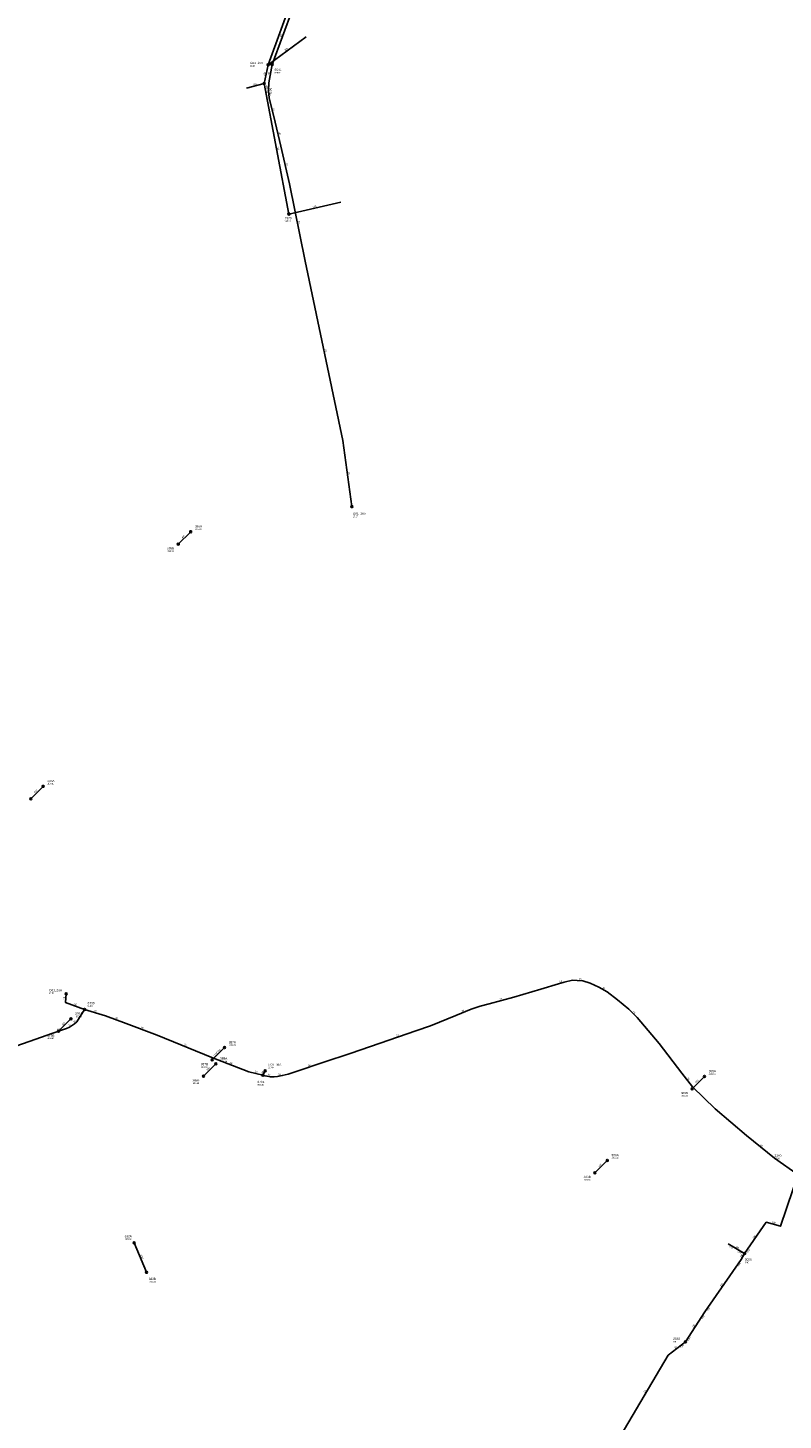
# Model space of a CAD drawing. Header units: metres. Extents: x 179992 to 198392, y 351761 to 369438.
# Tile 71 of 194: x 188370 to 188980, y 359289 to 360415. Entities that reach past the tile are written whole.
import ezdxf

# ---------------------------------------------------------------- set-up
doc = ezdxf.new("R2010")
doc.units = ezdxf.units.M

msp = doc.modelspace()

# ---------------------------------------------------------------- linework, layer by layer
at = {"layer": 'B-WE-RI-DRAINAGE-DRAIN_BETON_300', "linetype": 'Continuous'}
for points in [[(188372.027, 359791.276), (188382.027, 359801.276)], [(188394.572, 359603.223), (188404.572, 359613.223)], [(188511.709, 359566.966), (188521.709, 359576.966)]]:
    msp.add_lwpolyline(points, dxfattribs=at)
at = {"layer": 'B-WE-RI-DRAINAGE-DRAIN_BETON_400', "linetype": 'Continuous'}
for points in [[(188491.334, 359997.165), (188501.334, 360007.165)], [(188906.714, 359556.74), (188916.714, 359566.74)]]:
    msp.add_lwpolyline(points, dxfattribs=at)
at = {"layer": 'B-WE-RI-DRAINAGE-DRAIN_BETON_700', "linetype": 'Continuous'}
msp.add_lwpolyline([(188518.737, 359580.067), (188528.737, 359590.067)], dxfattribs=at)
at = {"layer": 'B-WE-RI-DRAINAGE-DRAIN_PVC_1000', "linetype": 'Continuous'}
msp.add_lwpolyline([(188465.664, 359408.338), (188455.572, 359432.191)], dxfattribs=at)
at = {"layer": 'B-WE-RI-DRAINAGE-DRAIN_PVC_500', "linetype": 'Continuous'}
msp.add_lwpolyline([(188828.179, 359488.858), (188838.179, 359498.858)], dxfattribs=at)
at = {"layer": 'B-WE-RI-DRAINAGE-RIOOLPUT_INSPECTIEPUT'}
for centre in [(188501.33, 360007.16), (188491.33, 359997.16), (188382.03, 359801.28), (188372.03, 359791.28), (188404.57, 359613.22), (188394.57, 359603.22), (188528.74, 359590.07), (188518.74, 359580.07), (188521.71, 359576.97), (188511.71, 359566.97), (188906.71, 359556.74), (188916.71, 359566.74), (188828.18, 359488.86), (188838.18, 359498.86), (188455.57, 359432.19), (188465.66, 359408.34)]:
    msp.add_circle(centre, 0.8, dxfattribs=at)
at = {"layer": 'B-WE-RI-GWA-RIOOLLEIDING', "linetype": 'Continuous'}
for points in [[(188949.19, 359423.46), (188966.62, 359448.8), (188978.26, 359445.62), (188993.36, 359490.13)], [(188935.85, 359431.34), (188949.19, 359423.46)], [(188946.51, 359418.64), (188949.19, 359423.46)], [(188946.51, 359418.64), (188916.88, 359376.3)], [(188916.88, 359376.3), (188901.31, 359352.09)]]:
    msp.add_lwpolyline(points, dxfattribs=at)
at = {"layer": 'B-WE-RI-GWA-RIOOLPUT_INSPECTIEPUT'}
msp.add_circle((188949.19, 359423.46), 0.8, dxfattribs=at)
at = {"layer": 'B-WE-RI-PERSLEIDING-POMPPUT'}
for centre in [(188631.66, 360027.41), (188400.67, 359633.41), (188561.61, 359571.24)]:
    msp.add_circle(centre, 0.8, dxfattribs=at)
at = {"layer": 'B-WE-RI-PERSLEIDING-RIOOLPUT_INSPECTIEPUT'}
for centre in [(188567.31, 360385.03), (188415.63, 359620.95), (188559.57, 359567.77), (188901.31, 359352.09)]:
    msp.add_circle(centre, 0.8, dxfattribs=at)
at = {"layer": 'B-WE-RI-PERSLEIDING_PE_90', "linetype": 'Continuous'}
msp.add_lwpolyline([(188567.31, 360385.03), (188564.495, 360370.206), (188564.239, 360363.794), (188564.752, 360357.895), (188569.625, 360338.402), (188574.242, 360318.908), (188581.167, 360288.386), (188593.992, 360225.803), (188624.257, 360080.887), (188631.66, 360027.41)], dxfattribs=at)
at = {"layer": 'B-WE-RI-PERSLEIDING_PP_50', "linetype": 'Continuous'}
for points in [[(188559.57, 359567.77), (188561.341, 359567.317), (188563.008, 359566.944), (188565.819, 359566.322), (188568.854, 359566.447), (188571.466, 359566.596), (188575.347, 359567.367), (188580.098, 359568.462), (188586.492, 359570.651), (188608.931, 359578.139), (188630.176, 359585.279), (188654.631, 359593.687), (188683.389, 359603.613), (188695.18, 359607.668), (188715.654, 359616.052), (188728.217, 359621.226), (188735.457, 359623.515), (188742.621, 359625.381), (188762.598, 359630.829), (188784.515, 359637.148), (188798.769, 359641.601), (188803.297, 359642.944), (188810.088, 359644.462), (188813.92, 359644.412), (188818.373, 359643.914), (188824.318, 359642.173), (188831.408, 359638.839), (188837.951, 359635.008), (188846.534, 359628.764), (188855.664, 359621.002), (188862.38, 359614.31), (188880.199, 359593.438), (188898.298, 359569.387), (188906.922, 359558.212), (188925.265, 359540.477), (188950.652, 359518.977), (188973.306, 359500.635), (188992.478, 359487.262)], [(188415.63, 359620.95), (188400.18, 359626.497), (188400.67, 359633.41)], [(188415.63, 359620.95), (188409.285, 359610.889), (188407.334, 359609.263), (188405.058, 359607.637), (188403.432, 359606.661), (188400.831, 359605.361), (188389.124, 359601.459), (188376.117, 359596.906), (188342.624, 359585.2), (188279.54, 359562.763), (188211.578, 359538.7), (188102.97, 359499.353), (187964.77, 359448.626), (187924.123, 359433.668), (187886.077, 359420.986), (187845.43, 359406.353), (187830.45, 359402.42)], [(188559.57, 359567.77), (188548.46, 359570.567), (188518.544, 359581.948), (188474.32, 359600.158), (188449.282, 359609.588), (188432.373, 359615.766), (188415.63, 359620.95)], [(188559.57, 359567.77), (188561.61, 359571.24)], [(188901.31, 359352.09), (188887.294, 359341.318), (188852.175, 359281.486), (188824.535, 359231.083), (188794.712, 359172.384), (188763.076, 359110.118), (188750.395, 359085.079), (188731.534, 359052.562), (188728.933, 359051.911), (188727.307, 359052.237), (188726.061, 359052.688), (188722.645, 359054.682), (188723.31, 359055.29)], [(188901.31, 359352.09), (188887.294, 359341.318), (188852.175, 359281.486), (188824.535, 359231.083), (188794.712, 359172.384), (188763.076, 359110.118), (188750.395, 359085.079), (188731.534, 359052.562)]]:
    msp.add_lwpolyline(points, dxfattribs=at)
at = {"layer": 'B-WE-RI-PERSLEIDING_PP_90', "linetype": 'Continuous'}
for points in [[(188692.99, 360577.39), (188684.276, 360567.703), (188667.604, 360551.287), (188645.033, 360529.229), (188632.721, 360515.635), (188617.332, 360497.681), (188609.894, 360487.165), (188599.378, 360472.032), (188594.761, 360461.773), (188583.989, 360430.225), (188567.312, 360385.027), (188567.31, 360385.03)], [(188564.07, 360384.75), (188567.31, 360385.03)]]:
    msp.add_lwpolyline(points, dxfattribs=at)
at = {"layer": 'B-WE-RI-VWA-POMPPUT'}
msp.add_circle((188564.07, 360384.75), 0.8, dxfattribs=at)
at = {"layer": 'B-WE-RI-VWA-RIOOLLEIDING', "linetype": 'Continuous'}
for points in [[(188595.59, 360471.55), (188564.07, 360384.75)], [(188594.63, 360407.14), (188564.07, 360384.75)], [(188560.76, 360369.45), (188564.07, 360384.75)], [(188546.45, 360365.64), (188560.76, 360369.45)], [(188580.8, 360264.02), (188560.76, 360369.45)], [(188622.78, 360273.56), (188580.8, 360264.02)]]:
    msp.add_lwpolyline(points, dxfattribs=at)
at = {"layer": 'B-WE-RI-VWA-RIOOLPUT_INSPECTIEPUT'}
for centre in [(188560.76, 360369.45), (188580.8, 360264.02)]:
    msp.add_circle(centre, 0.8, dxfattribs=at)

# ---------------------------------------------------------------- texts
at = {"layer": 'B-WE-RI-DRAINAGE_AFM'}
for s, rotation, p in [('400', 45, (188494.67, 360001.61)), ('300', 45, (188375.37, 359795.74)), ('300', 45, (188397.92, 359607.68)), ('2200*700', 45, (188520.25, 359582.68)), ('300', 45, (188515.04, 359571.43)), ('400', 45, (188910.06, 359561.21)), ('500', 45, (188831.51, 359493.3)), ('1000', -67.07, (188460.53, 359422.46))]:
    msp.add_text(s, height=1.3, rotation=rotation, dxfattribs=at).set_placement(p)
at = {"layer": 'B-WE-RI-DRAINAGE_PUTDEKSELNIVEAU'}
for p in [(188504.73, 360008.52), (188482.18, 359990.83), (188385.42, 359802.63), (188407.97, 359614.58), (188385.42, 359596.89), (188532.13, 359591.42), (188525.1, 359578.32), (188509.58, 359573.73), (188920.11, 359568.09), (188502.55, 359560.63), (188897.56, 359550.41), (188841.57, 359500.21), (188819.02, 359482.52), (188447.94, 359434.57), (188467.46, 359400.05)]:
    msp.add_text('-999.99', height=1.2, dxfattribs=at).set_placement(p)
at = {"layer": 'B-WE-RI-DRAINAGE_PUTNUMMER'}
for s, p in [('386A', (188504.73, 360010.56)), ('386B', (188482.18, 359992.87)), ('383A', (188385.42, 359804.67)), ('376A', (188407.97, 359616.62)), ('376B', (188385.42, 359598.93)), ('387A', (188532.13, 359593.46)), ('388A', (188525.1, 359580.36)), ('387B', (188509.58, 359575.77)), ('389A', (188920.11, 359570.13)), ('388B', (188502.55, 359562.67)), ('389B', (188897.56, 359552.45)), ('390A', (188841.57, 359502.25)), ('390B', (188819.02, 359484.56)), ('332A', (188447.94, 359436.61)), ('332B', (188467.46, 359402.09))]:
    msp.add_text(s, height=1.8, dxfattribs=at).set_placement(p)
at = {"layer": 'B-WE-RI-GWA_AFM'}
for rotation, p in [(-15.28, (188971.14, 359448.38)), (55.48, (188956.37, 359435.29)), (-30.57, (188941.57, 359428.86)), (60.93, (188946.4, 359420.07)), (55.02, (188930.16, 359396.63)), (57.25, (188907.59, 359363.3))]:
    msp.add_text('160', height=1.3, rotation=rotation, dxfattribs=at).set_placement(p)
at = {"layer": 'B-WE-RI-GWA_BOB'}
for rotation, p in [(-30.57, (188936.66, 359428.77)), (-30.57, (188943.25, 359424.88)), (55.48, (188951.81, 359424.09)), (55.02, (188944.64, 359412.82)), (55.02, (188919.5, 359376.91)), (57.25, (188915.23, 359370.41)), (57.25, (188903.91, 359352.8))]:
    msp.add_text('0.00', height=1.2, rotation=rotation, dxfattribs=at).set_placement(p)
at = {"layer": 'B-WE-RI-GWA_PUTDEKSELNIVEAU'}
for s, p in [('27.86', (188973.37, 359499.77)), ('0.00', (188949.36, 359415.72))]:
    msp.add_text(s, height=1.2, dxfattribs=at).set_placement(p)
at = {"layer": 'B-WE-RI-GWA_PUTNUMMER'}
for s, p in [('2190', (188973.37, 359501.81)), ('2086', (188949.36, 359417.76))]:
    msp.add_text(s, height=1.8, dxfattribs=at).set_placement(p)
at = {"layer": 'B-WE-RI-PERSLEIDING_AFM'}
for s, rotation, p in [('90', 69.75, (188574.57, 360406.93)), ('90', 79.25, (188564.95, 360376.74)), ('90', 4.94, (188564.59, 360385.56)), ('90', 87.71, (188563.53, 360366)), ('90', -85.03, (188565.18, 360361.94)), ('90', -75.96, (188567.69, 360349.35)), ('90', -76.68, (188572.46, 360329.84)), ('90', -77.22, (188578.23, 360304.83)), ('90', -78.42, (188588.14, 360258.28)), ('90', -78.2, (188609.67, 360154.53)), ('90', -82.12, (188628.59, 360055.29)), ('50', 16.52, (188799.81, 359642.75)), ('50', -6.38, (188815.2, 359645.06)), ('50', -30.35, (188834.18, 359638.14)), ('50', 85.95, (188399.57, 359628.99)), ('50', -19.75, (188407.19, 359624.8)), ('50', 15.25, (188751.4, 359628.57)), ('50', -17.2, (188423.23, 359619.4)), ('50', -20.07, (188440.11, 359613.76)), ('50', 22.38, (188720.67, 359618.94)), ('50', -44.9, (188858.83, 359618.93)), ('50', 18.43, (188393.75, 359603.8)), ('50', 30.97, (188402.96, 359607.29)), ('50', 39.81, (188407.02, 359610.01)), ('50', -20.64, (188461.1, 359605.98)), ('50', -22.38, (188495.77, 359592.19)), ('50', 19.04, (188667.78, 359599.05)), ('50', -20.83, (188532.81, 359577.35)), ('50', -14.13, (188553.19, 359570.16)), ('50', 59.55, (188559.39, 359568.99)), ('50', -12.48, (188563.56, 359567.61)), ('50', 11.24, (188572.24, 359567.55)), ('50', 18.45, (188596.49, 359574.8)), ('50', -52.34, (188902.59, 359565.1)), ('50', -39, (188961.66, 359511.07)), ('50', 37.54, (188892.99, 359346.71)), ('50', 37.54, (188892.99, 359346.71)), ('50', 59.59, (188868.53, 359310.89)), ('50', 59.59, (188868.53, 359310.89))]:
    msp.add_text(s, height=1.3, rotation=rotation, dxfattribs=at).set_placement(p)
at = {"layer": 'B-WE-RI-PERSLEIDING_BOB'}
msp.add_text('0.00', height=1.2, rotation=37.54, dxfattribs=at).set_placement((188897.78, 359347.1))
msp.add_text('0.00', height=1.2, rotation=37.54, dxfattribs=at).set_placement((188897.78, 359347.1))
at = {"layer": 'B-WE-RI-PERSLEIDING_PUTDEKSELNIVEAU'}
for s, p in [('999.00', (188569.19, 360377.67)), ('27.57', (188632.49, 360018.84)), ('27.36', (188386.86, 359633.49)), ('999.00', (188418.03, 359623.07)), ('27.40', (188564.08, 359573.31)), ('999.00', (188555.37, 359559.32)), ('0.00', (188891.48, 359351.69))]:
    msp.add_text(s, height=1.2, dxfattribs=at).set_placement(p)
at = {"layer": 'B-WE-RI-PERSLEIDING_PUTNUMMER'}
for s, p in [('6641', (188569.19, 360379.71)), ('G01_26A', (188632.49, 360020.88)), ('G01_35A', (188386.86, 359635.53)), ('6700', (188418.03, 359625.11)), ('G01_36A', (188564.08, 359575.35)), ('6701', (188555.37, 359561.36)), ('2080', (188891.48, 359353.73))]:
    msp.add_text(s, height=1.8, dxfattribs=at).set_placement(p)
at = {"layer": 'B-WE-RI-VWA_AFM'}
for rotation, p in [(36.23, (188577.62, 360395.63)), (77.79, (188561.33, 360375.73)), (14.91, (188551.91, 360367.88)), (-79.24, (188571.25, 360318.43)), (12.8, (188600.11, 360269.2))]:
    msp.add_text('160', height=1.3, rotation=rotation, dxfattribs=at).set_placement(p)
at = {"layer": 'B-WE-RI-VWA_PUTDEKSELNIVEAU'}
for s, p in [('28.46', (188549.4, 360383.21)), ('999.00', (188561.76, 360361.81)), ('999.00', (188577.35, 360257.75))]:
    msp.add_text(s, height=1.2, dxfattribs=at).set_placement(p)
at = {"layer": 'B-WE-RI-VWA_PUTNUMMER'}
for s, p in [('G01_25A', (188549.4, 360385.25)), ('7380', (188561.76, 360363.85)), ('7379', (188577.35, 360259.79))]:
    msp.add_text(s, height=1.8, dxfattribs=at).set_placement(p)

doc.saveas('drawing.dxf')
